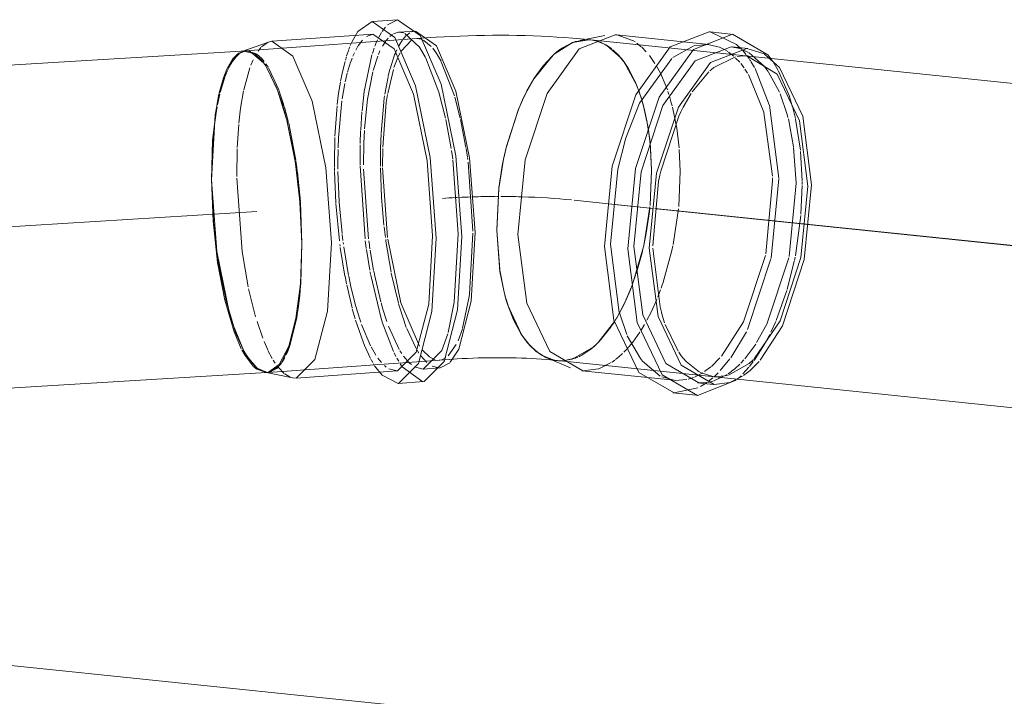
# Model space of a CAD drawing. Header units: millimetres. Extents: x -121 to 34184, y -147 to 33428.
# Tile 148 of 256: x 26215 to 26551, y 2727 to 2957. Entities that reach past the tile are written whole.
import ezdxf

# ---------------------------------------------------------------- set-up
doc = ezdxf.new("R2010")
doc.units = ezdxf.units.MM
doc.linetypes.add('ADSK_Осевая', pattern=[700, 500, -100, 0, -100])
doc.layers.add('P-PIPE-____-CNTR', color=3, linetype='ADSK_Осевая', lineweight=20)
doc.layers.add('P-PIPE-____-OTLN', color=3, linetype='Continuous', lineweight=20)

# ---------------------------------------------------------------- blocks, each defined once
blk = doc.blocks.new('ADSK_ППР_Отвод канализационный_Составной - Отвод раструбный-1631866-_3D_ копия 1 копия 1')
at = {"layer": 'P-PIPE-____-OTLN', "color": 22}
for p, q in [((47485.23, 2957.5), (47476.5, 2956.88)), ((47491.3, 2953.62), (47485.54, 2953.21)), ((47496.49, 2951.38), (47433.12, 2946.87)), ((47476.8, 2952.59), (47442.25, 2950.12)), ((47550.31, 2950.65), (47544.75, 2949.69)), ((47545.73, 2950.04), (47550.64, 2950.64)), ((47555.83, 2952.12), (47547.24, 2950.42)), ((47551, 2950.6), (47550.1, 2950.7)), ((47591.34, 2949.05), (47559.77, 2952.31)), ((47599.77, 2952.5), (47591.79, 2953.32)), ((47441.08, 2949.87), (47432, 2946.63)), ((47436.44, 2945.8), (47432.47, 2946.77)), ((47433.12, 2946.87), (47433.02, 2946.86)), ((47544.75, 2949.69), (47541.33, 2947.89)), ((47604.59, 2947.68), (47599.32, 2948.22)), ((47440.08, 2941.75), (47438.67, 2943.67)), ((47537.93, 2945.19), (47534.73, 2941.71)), ((47440.34, 2941.34), (47439.88, 2942.05)), ((47531.61, 2937.33), (47529.24, 2933.17)), ((47447.51, 2922.4), (47444.27, 2933.06)), ((47450.09, 2909.54), (47447.55, 2922.23)), ((47451.77, 2895.48), (47450.12, 2909.34)), ((47452.45, 2881.19), (47451.79, 2895.26)), ((47527.07, 2850.57), (47528.62, 2848.31)), ((47447.11, 2843.2), (47447.5, 2844.09)), ((47447.51, 2844.11), (47447.99, 2845.31)), ((47532.64, 2844.15), (47535.72, 2842.28)), ((47538.49, 2841.37), (47534.45, 2842.93)), ((47440.94, 2837.15), (47504.31, 2841.66)), ((47445.85, 2840.88), (47446.61, 2842.21)), ((47502.89, 2840.42), (47499.59, 2838.72)), ((47536.04, 2842.14), (47544.11, 2838.71)), ((47538.79, 2841.28), (47539.68, 2841.19)), ((47539.07, 2841.27), (47539.68, 2841.19)), ((47540.04, 2841.16), (47539.68, 2841.19)), ((47439.8, 2837.22), (47449.24, 2835.3)), ((47450.44, 2835.22), (47484.99, 2837.68)), ((47485.3, 2833.39), (47479.78, 2836.2)), ((47493.73, 2838.3), (47499.49, 2838.71)), ((47547.92, 2837.72), (47579.49, 2834.46)), ((47450.44, 2835.22), (47449.24, 2835.3)), ((47485.3, 2833.39), (47494.03, 2834.01)), ((47587.48, 2833.63), (47592.74, 2833.09)), ((47593.02, 2835.67), (47593.36, 2835.64)), ((47579.05, 2830.18), (47587.03, 2829.35))]:
    blk.add_line(p, q, dxfattribs=at)
at = {"layer": 'P-PIPE-____-OTLN', "color": 9}
for p, q in [((47481.7, 2955.77), (47485.12, 2957.49)), ((47479.83, 2953.49), (47480.94, 2954.98)), ((47469.57, 2950.09), (47471.53, 2953.45)), ((47474.54, 2951.79), (47476.7, 2952.58)), ((47478.09, 2950.24), (47478.29, 2950.68)), ((47478.69, 2951.51), (47479.62, 2953.15)), ((47482.45, 2951.73), (47483.34, 2952.42)), ((47551, 2950.6), (47550.31, 2950.65)), ((47559.77, 2952.31), (47559.4, 2952.34)), ((47565.31, 2950.45), (47559.92, 2952.29)), ((47591.77, 2953.32), (47591.39, 2953.36)), ((47600.76, 2949.08), (47591.79, 2953.32)), ((47432.47, 2946.77), (47430.64, 2945.88)), ((47433.02, 2946.86), (47430.89, 2946.06)), ((47434.79, 2946.65), (47433.66, 2946.87)), ((47438.68, 2948.24), (47440.88, 2949.8)), ((47469.36, 2949.63), (47469.56, 2950.06)), ((47541.33, 2947.89), (47539.32, 2946.41)), ((47540.53, 2947.35), (47545.73, 2950.04)), ((47585.95, 2948.49), (47579.02, 2944.58)), ((47596.88, 2947.19), (47595.41, 2947.94)), ((47601.9, 2947.65), (47598.95, 2948.25)), ((47604.88, 2946.29), (47602.35, 2947.5)), ((47430.87, 2946.05), (47426.95, 2940.81)), ((47439.38, 2942.76), (47434.8, 2946.65)), ((47438.67, 2943.67), (47436.48, 2945.77)), ((47532.33, 2938.43), (47538.26, 2945.49)), ((47600.41, 2944.84), (47592.96, 2941.16)), ((47603.1, 2945.15), (47600.97, 2944.95)), ((47613.02, 2943.37), (47612.19, 2944.52)), ((47426.76, 2940.39), (47424.43, 2933.32)), ((47443.89, 2934.05), (47440.34, 2941.34)), ((47444.23, 2933.19), (47440.5, 2941.09)), ((47534.73, 2941.71), (47531.73, 2937.5)), ((47529.26, 2933.23), (47532.32, 2938.42)), ((47591.3, 2939.71), (47585.65, 2932.86)), ((47445.66, 2929.03), (47443.9, 2934.03)), ((47526.48, 2927.25), (47527.7, 2930.04)), ((47528.57, 2931.86), (47527.72, 2930.08)), ((47529.24, 2933.17), (47528.69, 2932.11)), ((47585.27, 2932.28), (47582.57, 2927.67)), ((47522.29, 2914.39), (47526.48, 2927.25)), ((47447.44, 2922.7), (47446.62, 2925.79)), ((47501.57, 2923.4), (47503.4, 2913.52)), ((47581.06, 2924.61), (47574.89, 2905.8)), ((47450.07, 2909.65), (47447.44, 2922.68)), ((47521.58, 2911.35), (47522.29, 2914.39)), ((47503.49, 2912.92), (47503.91, 2909.99)), ((47508.94, 2910.39), (47509.03, 2909.76)), ((47521.25, 2909.84), (47520.85, 2907.77)), ((47521.55, 2911.25), (47521.34, 2910.27)), ((47450.48, 2906.95), (47450.07, 2909.63)), ((47503.96, 2909.63), (47505.78, 2884.43)), ((47519.69, 2900.09), (47520.83, 2907.69)), ((47451.79, 2895.3), (47450.96, 2903.36)), ((47518.91, 2885.81), (47519.69, 2900.08)), ((47574.17, 2902.25), (47572.24, 2880.31)), ((47452.45, 2881.19), (47451.79, 2895.28)), ((47520.03, 2871.6), (47518.92, 2885.59)), ((47452.02, 2866.86), (47452.45, 2880.95)), ((47557.75, 2880.95), (47560.76, 2857.58)), ((47572.25, 2879.55), (47574.65, 2859.55)), ((47521.31, 2865.14), (47520.03, 2871.59)), ((47451.72, 2863.41), (47452.02, 2866.85)), ((47509.64, 2863.84), (47509.54, 2863.08)), ((47521.32, 2865.1), (47522.09, 2862.19)), ((47522.92, 2859.56), (47522.1, 2862.16)), ((47527.49, 2849.91), (47522.93, 2859.55)), ((47560.79, 2857.46), (47563.32, 2850.08)), ((47575.4, 2856.73), (47576.23, 2854.12)), ((47429.06, 2853), (47432.51, 2844.78)), ((47448.06, 2845.5), (47450.52, 2854.87)), ((47450.52, 2854.87), (47450.65, 2855.57)), ((47524.7, 2855.05), (47527.01, 2850.67)), ((47576.43, 2853.56), (47580.85, 2844.37)), ((47528.58, 2848.36), (47527.49, 2849.91)), ((47563.49, 2849.69), (47567.94, 2841.87)), ((47528.62, 2848.31), (47529.42, 2847.31)), ((47529.95, 2846.69), (47532.57, 2844.21)), ((47533.38, 2843.61), (47530.76, 2845.82)), ((47534.45, 2842.93), (47533.38, 2843.61)), ((47581.02, 2844.11), (47581.92, 2842.82)), ((47443.93, 2838.54), (47445.85, 2840.88)), ((47486.42, 2839.44), (47486, 2840.09)), ((47535.72, 2842.28), (47538.96, 2841.28)), ((47539.27, 2841.24), (47538.63, 2841.34)), ((47583.53, 2840.89), (47588.14, 2837.27)), ((47437.16, 2838.56), (47440.55, 2837.14)), ((47441.04, 2837.15), (47443.92, 2838.53)), ((47448.44, 2835.53), (47446.58, 2836.62)), ((47484.98, 2837.68), (47482.13, 2838.4)), ((47493.69, 2834), (47486.67, 2839.07)), ((47548.3, 2837.69), (47553.6, 2838.37)), ((47588.39, 2837.13), (47592.97, 2835.68)), ((47593.39, 2835.64), (47597.71, 2836.12)), ((47598.44, 2833.74), (47602.79, 2835.87)), ((47600.98, 2834.75), (47602.33, 2836.02)), ((47450.54, 2835.22), (47450.44, 2835.22)), ((47485.41, 2833.4), (47485.3, 2833.39)), ((47584.29, 2834.85), (47585.17, 2835.1)), ((47587.85, 2833.6), (47590.39, 2833.68)), ((47590.96, 2833.77), (47593.16, 2834.33)), ((47579.45, 2830.14), (47587.52, 2831.89))]:
    blk.add_line(p, q, dxfattribs=at)
at = {"layer": 'P-PIPE-____-OTLN', "color": 10}
for p, q in [((47490.01, 2953.33), (47490.95, 2953.58)), ((47471.62, 2948.61), (47473.11, 2950.57)), ((47479.92, 2948.48), (47481.03, 2950.17)), ((47481.27, 2950.48), (47481.86, 2951.16)), ((47485.49, 2948.58), (47486.8, 2950.64)), ((47486.28, 2946.8), (47489.88, 2950.56)), ((47486.95, 2950.84), (47487.93, 2951.94)), ((47488.39, 2952.36), (47489.26, 2952.96)), ((47491.38, 2951.02), (47491.48, 2951.03)), ((47491.69, 2951.03), (47493.1, 2950.8)), ((47493.29, 2950.73), (47494.06, 2950.37)), ((47494.06, 2950.37), (47496.51, 2948.4)), ((47550.64, 2950.64), (47551, 2950.6)), ((47551.61, 2950.53), (47551, 2950.6)), ((47551.69, 2950.51), (47552.48, 2950.36)), ((47553.05, 2950.21), (47552.05, 2950.45)), ((47552.67, 2950.31), (47554.23, 2949.82)), ((47556, 2948.98), (47553.11, 2950.19)), ((47566.17, 2949.91), (47565.38, 2950.41)), ((47437.5, 2946.81), (47438.42, 2947.96)), ((47467.71, 2945.12), (47468.43, 2947.27)), ((47468.5, 2947.48), (47468.77, 2948.19)), ((47468.94, 2948.64), (47469.16, 2949.16)), ((47470.79, 2947.15), (47471.53, 2948.46)), ((47476.51, 2946.01), (47477.09, 2947.75)), ((47477.35, 2948.45), (47477.94, 2949.9)), ((47478.53, 2945.6), (47479.08, 2946.86)), ((47484.44, 2946.37), (47484.79, 2947.17)), ((47554.32, 2949.79), (47556.44, 2948.74)), ((47558.04, 2947.64), (47556.16, 2948.9)), ((47556.46, 2948.72), (47561.35, 2944.38)), ((47560.49, 2945.36), (47558.5, 2947.27)), ((47568.27, 2948.26), (47566.7, 2949.54)), ((47569.97, 2946.54), (47568.49, 2948.07)), ((47597.74, 2946.65), (47597.04, 2947.09)), ((47602.48, 2947.41), (47600.76, 2949.08)), ((47435.02, 2941.96), (47435.79, 2943.78)), ((47467.29, 2943.69), (47467.62, 2944.83)), ((47469.09, 2943.13), (47469.57, 2944.43)), ((47469.82, 2945.06), (47470.35, 2946.24)), ((47476.76, 2940.18), (47478.32, 2945.08)), ((47482.54, 2940.75), (47484.07, 2945.46)), ((47483.86, 2941.17), (47485.16, 2944.63)), ((47484.08, 2945.5), (47484.34, 2946.13)), ((47485.32, 2944.97), (47485.92, 2946.17)), ((47539.32, 2946.41), (47538.55, 2945.75)), ((47562.36, 2943.08), (47560.49, 2945.36)), ((47561.35, 2944.38), (47562.28, 2943.19)), ((47572.92, 2942.58), (47571.05, 2945.26)), ((47599.84, 2945), (47598.03, 2946.45)), ((47601.83, 2942.96), (47600.45, 2944.43)), ((47605.02, 2944.21), (47604.18, 2945.38)), ((47610.17, 2941.7), (47605.04, 2946.2)), ((47605.53, 2943.43), (47605.19, 2943.96)), ((47432.6, 2933.54), (47434.68, 2941.05)), ((47466.21, 2939.31), (47467.16, 2943.24)), ((47468.01, 2939.59), (47469.05, 2943)), ((47481.72, 2932.28), (47483.67, 2940.56)), ((47481.91, 2938.21), (47482.5, 2940.62)), ((47500.02, 2943.16), (47504.54, 2931.48)), ((47562.39, 2943.03), (47566.8, 2934.81)), ((47574.77, 2939.25), (47573.35, 2941.87)), ((47603.33, 2941.04), (47602.19, 2942.53)), ((47604.51, 2939.29), (47603.63, 2940.62)), ((47606.88, 2941.17), (47605.64, 2943.27)), ((47611.92, 2928.47), (47607.07, 2940.81)), ((47611.49, 2939.95), (47610.33, 2941.5)), ((47615.02, 2940.12), (47613.23, 2943.07)), ((47465.65, 2936.51), (47466.17, 2939.16)), ((47467.21, 2936.26), (47467.91, 2939.2)), ((47480.76, 2932.09), (47481.87, 2938.05)), ((47576.75, 2934.67), (47574.77, 2939.25)), ((47610.08, 2925.92), (47604.81, 2938.8)), ((47615.4, 2932.75), (47611.58, 2939.82)), ((47618.69, 2931.65), (47615.09, 2939.99)), ((47464.98, 2932.44), (47465.58, 2936.13)), ((47466.19, 2930.53), (47467.11, 2935.75)), ((47567.1, 2934.05), (47566.03, 2936.62)), ((47566.97, 2934.39), (47567.33, 2933.42)), ((47567.33, 2933.42), (47568.42, 2930.16)), ((47567.93, 2931.72), (47567.38, 2933.3)), ((47577.16, 2933.53), (47576.77, 2934.63)), ((47464.51, 2928.6), (47464.74, 2930.57)), ((47464.74, 2930.6), (47464.97, 2932.37)), ((47504.67, 2931.05), (47506.5, 2923.87)), ((47568.43, 2930.12), (47567.94, 2931.69)), ((47577.69, 2931.96), (47577.36, 2932.95)), ((47619.91, 2927.65), (47618.69, 2931.63)), ((47463.72, 2917.75), (47464.45, 2928.11)), ((47464.94, 2917.15), (47466.08, 2929.78)), ((47479.46, 2918.79), (47480.38, 2929.37)), ((47569.36, 2926.69), (47568.59, 2929.6)), ((47570.26, 2922.45), (47569.36, 2926.69)), ((47580.35, 2920.48), (47578.91, 2927.68)), ((47615.16, 2903.38), (47611.96, 2928.35)), ((47620.85, 2923.81), (47619.96, 2927.45)), ((47472.5, 2919.95), (47472.92, 2926.03)), ((47506.6, 2923.41), (47506.83, 2922.35)), ((47613.07, 2904.1), (47610.1, 2925.87)), ((47620.19, 2914.15), (47618.44, 2923.64)), ((47622.56, 2912.96), (47620.9, 2923.59)), ((47430.34, 2913.85), (47430.87, 2921.7)), ((47506.84, 2922.31), (47508.41, 2913.94)), ((47570.29, 2922.3), (47570.76, 2919.46)), ((47570.68, 2919.94), (47570.37, 2921.87)), ((47581.15, 2913.77), (47580.35, 2920.48)), ((47463.54, 2908.71), (47463.7, 2917.25)), ((47464.81, 2913.76), (47464.93, 2917.1)), ((47472.33, 2915.27), (47472.49, 2919.66)), ((47473.59, 2915.41), (47473.79, 2919.75)), ((47479.28, 2913.7), (47479.45, 2918.61)), ((47571.24, 2915.56), (47570.71, 2919.78)), ((47570.82, 2919.01), (47571.39, 2914.03)), ((47430.2, 2904), (47430.33, 2913.47)), ((47464.74, 2908.6), (47464.79, 2913.2)), ((47472.28, 2907.93), (47472.32, 2914.83)), ((47473.48, 2907.93), (47473.59, 2915.25)), ((47479.24, 2907.49), (47479.27, 2913.54)), ((47479.97, 2907.37), (47480.04, 2913.6)), ((47508.47, 2913.53), (47508.91, 2910.58)), ((47571.41, 2913.75), (47571.76, 2906.21)), ((47581.52, 2905.81), (47581.2, 2913.17)), ((47621.07, 2901.79), (47620.22, 2913.93)), ((47623.14, 2902.53), (47622.61, 2912.53)), ((47463.54, 2907.31), (47463.54, 2908.57)), ((47463.57, 2905.96), (47463.55, 2907.11)), ((47464.75, 2906.46), (47464.74, 2908.45)), ((47473.99, 2882.69), (47472.28, 2907.66)), ((47475.19, 2882.75), (47473.5, 2906.49)), ((47479.63, 2896.93), (47479.25, 2906.94)), ((47481.67, 2883.24), (47479.97, 2906.98)), ((47509.15, 2908.84), (47510.81, 2885.35)), ((47464.04, 2895.06), (47463.58, 2905.74)), ((47465.17, 2895.4), (47464.76, 2905.7)), ((47571.76, 2906.21), (47571.24, 2894.09)), ((47581.04, 2893.77), (47581.52, 2905.81)), ((47612.54, 2876.12), (47615.16, 2903.22)), ((47613.09, 2902.55), (47613.08, 2903.56)), ((47610.73, 2877.56), (47613.09, 2902.55)), ((47618.71, 2876.72), (47621.07, 2901.72)), ((47622.75, 2891.19), (47623.15, 2900.92)), ((47623.15, 2901.26), (47623.14, 2902.3)), ((47480.44, 2887.41), (47479.64, 2896.78)), ((47465.27, 2882), (47464.06, 2894.75)), ((47466.15, 2884.61), (47465.18, 2895.22)), ((47579.16, 2880.83), (47580.96, 2892.96)), ((47620.86, 2876.99), (47622.71, 2890.7)), ((47480.94, 2883.2), (47480.51, 2886.83)), ((47466.45, 2882.17), (47466.19, 2884.23)), ((47510.81, 2884.7), (47509.64, 2863.84)), ((47569.13, 2880.55), (47569.83, 2884.03)), ((47465.5, 2880.2), (47465.43, 2880.77)), ((47467.14, 2870.05), (47465.55, 2879.83)), ((47466.62, 2880.9), (47466.54, 2881.48)), ((47468.39, 2870.18), (47466.73, 2880.06)), ((47568.92, 2879.63), (47565.53, 2868)), ((47568.99, 2879.94), (47569.13, 2880.54)), ((47578.72, 2878.75), (47579.05, 2880.3)), ((47475.61, 2872.02), (47474.47, 2879.15)), ((47476.93, 2871.91), (47475.73, 2878.87)), ((47575.59, 2867.5), (47578.71, 2878.7)), ((47620.52, 2875.3), (47620.76, 2876.52)), ((47604.54, 2851.76), (47612.5, 2875.94)), ((47618.06, 2865.44), (47620.48, 2875.11)), ((47467.67, 2867.34), (47467.16, 2869.96)), ((47469.04, 2867.07), (47468.43, 2869.98)), ((47475.89, 2870.51), (47475.72, 2871.43)), ((47477.18, 2870.65), (47476.97, 2871.69)), ((47479.36, 2861.23), (47477.19, 2870.58)), ((47485.36, 2860.73), (47482.93, 2871.01)), ((47565.31, 2867.39), (47566.33, 2870.32)), ((47469.55, 2859.17), (47467.74, 2867.04)), ((47470.9, 2859.57), (47469.06, 2866.98)), ((47575.04, 2865.92), (47575.55, 2867.38)), ((47436.62, 2856.17), (47434.25, 2865.7)), ((47509.54, 2863.08), (47507.25, 2852.21)), ((47573.87, 2862.85), (47574.61, 2864.76)), ((47574.61, 2864.76), (47574.83, 2865.36)), ((47614.28, 2854.83), (47617.95, 2865.06)), ((47561.44, 2858.62), (47562.96, 2861.71)), ((47571.62, 2857.77), (47573.54, 2862.05)), ((47470.6, 2855.39), (47469.63, 2858.88)), ((47560.56, 2856.99), (47559.76, 2855.6)), ((47560.25, 2856.44), (47560.75, 2857.32)), ((47560.84, 2857.5), (47561.44, 2858.62)), ((47570.19, 2854.98), (47571.59, 2857.7)), ((47439.07, 2848.85), (47437.12, 2854.5)), ((47473.95, 2845.97), (47470.72, 2854.99)), ((47475.86, 2846.25), (47472.81, 2853.52)), ((47483.67, 2844.34), (47479.84, 2854.34)), ((47485.62, 2845.01), (47481.99, 2852.97)), ((47559.13, 2854.57), (47553.54, 2847.37)), ((47557.89, 2852.69), (47559.06, 2854.46)), ((47559.56, 2855.27), (47559.13, 2854.57)), ((47559.35, 2854.92), (47559.94, 2855.91)), ((47568.05, 2851.36), (47569.33, 2853.45)), ((47612.52, 2850.94), (47614.14, 2854.49)), ((47491.29, 2845.56), (47488.22, 2852.1)), ((47507.19, 2852.03), (47505.73, 2847.96)), ((47553.85, 2847.69), (47557.81, 2852.57)), ((47565.32, 2847.48), (47567.73, 2850.86)), ((47598.78, 2842.11), (47604.17, 2851.01)), ((47610.34, 2846.79), (47612.1, 2850.08)), ((47440.8, 2844.83), (47439.51, 2847.75)), ((47505.12, 2846.65), (47502.33, 2842.79)), ((47551, 2845.09), (47552.13, 2846.04)), ((47553.43, 2847.27), (47552.26, 2846.15)), ((47552.75, 2846.6), (47553.74, 2847.58)), ((47564.03, 2845.92), (47565.32, 2847.48)), ((47603.54, 2841.82), (47607.29, 2846.84)), ((47606.78, 2841.24), (47610.31, 2846.75)), ((47442.31, 2841.95), (47440.87, 2844.68)), ((47475.74, 2842.16), (47473.98, 2845.89)), ((47477.69, 2843.06), (47476.08, 2845.83)), ((47484.55, 2842.59), (47483.92, 2843.84)), ((47486.5, 2843.57), (47485.9, 2844.52)), ((47489.04, 2840.47), (47487.13, 2842.66)), ((47492.4, 2843.76), (47491.42, 2845.33)), ((47495.08, 2840.58), (47493.04, 2842.86)), ((47495.98, 2842.42), (47493.56, 2844.75)), ((47551.8, 2845.74), (47544.7, 2841.68)), ((47546.94, 2842.54), (47547.58, 2842.86)), ((47547.74, 2842.94), (47551, 2845.09)), ((47562.32, 2844.08), (47563.32, 2845.12)), ((47563.42, 2845.24), (47563.89, 2845.76)), ((47443.35, 2840.27), (47442.65, 2841.37)), ((47476.11, 2841.44), (47475.84, 2841.95)), ((47476.63, 2840.52), (47476.16, 2841.36)), ((47477.13, 2839.68), (47476.85, 2840.14)), ((47479.56, 2840.58), (47478.4, 2842.02)), ((47481.25, 2838.99), (47480.65, 2839.49)), ((47485.47, 2840.94), (47484.86, 2842.01)), ((47489.79, 2839.81), (47489.04, 2840.47)), ((47497.9, 2841.47), (47496.05, 2842.37)), ((47499.12, 2838.7), (47496.94, 2839.27)), ((47499.4, 2841.31), (47499.3, 2841.31)), ((47501.55, 2842.17), (47500.19, 2841.48)), ((47541.15, 2841.12), (47540.07, 2841.15)), ((47540.37, 2841.14), (47541.46, 2841.14)), ((47544.57, 2841.64), (47541.42, 2841.13)), ((47541.74, 2841.15), (47545.93, 2842.1)), ((47545.93, 2842.1), (47546.65, 2842.41)), ((47553.76, 2838.42), (47558.01, 2840.52)), ((47558.28, 2840.7), (47559.24, 2841.39)), ((47592.18, 2839.23), (47595.09, 2842.08)), ((47595.23, 2837.77), (47598.51, 2841.74)), ((47602.19, 2840.33), (47603.24, 2841.48)), ((47605.16, 2839.14), (47606.48, 2840.84)), ((47440.94, 2837.15), (47441.04, 2837.15)), ((47446.42, 2836.75), (47444.4, 2838.83)), ((47485.1, 2837.69), (47484.99, 2837.68)), ((47499.59, 2838.72), (47499.49, 2838.71)), ((47586.42, 2835.57), (47589.24, 2837.04)), ((47589.85, 2837.44), (47591.95, 2839.03)), ((47593.08, 2835.65), (47594.52, 2837.03)), ((47593.25, 2834.36), (47597.59, 2836.48)), ((47597.86, 2836.66), (47599.07, 2837.52)), ((47602.93, 2836.62), (47604.99, 2838.93)), ((47494.14, 2834.02), (47494.03, 2834.01)), ((47585.34, 2835.16), (47586.07, 2835.43)), ((47588.47, 2832.38), (47590.69, 2833.76)), ((47591.21, 2834.13), (47592.69, 2835.31))]:
    blk.add_line(p, q, dxfattribs=at)
at = {"layer": 'P-PIPE-____-OTLN', "color": 22}
for points in [[(47471.53, 2953.45, 0), (47476.39, 2956.87, 0), (47484.11, 2951.45, 0), (47491.2, 2934.88, 0), (47496.24, 2910.43, 0), (47498.25, 2882.96, 0)], [(47485.12, 2957.49, 0), (47492.84, 2952.07, 0), (47499.93, 2935.5, 0), (47504.98, 2911.06, 0), (47506.99, 2883.58, 0)], [(47491.19, 2953.61, 0), (47498.38, 2948.57, 0), (47504.97, 2933.15, 0), (47509.67, 2910.4, 0), (47511.54, 2884.84, 0)], [(47441.08, 2949.87, 0), (47442.15, 2950.12, 0), (47449.33, 2945.07, 0), (47455.93, 2929.65, 0), (47460.62, 2906.91, 0), (47462.49, 2881.34, 0)], [(47476.7, 2952.58, 0), (47483.89, 2947.54, 0), (47490.48, 2932.12, 0), (47495.18, 2909.37, 0), (47497.05, 2883.8, 0)], [(47550.1, 2950.7, 0), (47547.48, 2950.95, 0), (47544.83, 2951.19, 0), (47542.16, 2951.39, 0), (47539.48, 2951.58, 0), (47536.77, 2951.73, 0), (47534.05, 2951.87, 0), (47531.32, 2951.98, 0), (47528.58, 2952.07, 0), (47525.82, 2952.13, 0), (47523.06, 2952.17, 0), (47520.29, 2952.19, 0), (47517.52, 2952.19, 0), (47514.75, 2952.16, 0), (47511.97, 2952.11, 0), (47509.21, 2952.03, 0), (47506.44, 2951.93, 0), (47503.69, 2951.81, 0), (47500.95, 2951.67, 0), (47498.21, 2951.5, 0), (47496.49, 2951.38, 0)], [(47559.4, 2952.34, 0), (47547.09, 2947.54, 0), (47536.11, 2932.33, 0), (47528.65, 2909.73, 0), (47526.18, 2884.22, 0)], [(47591.39, 2953.36, 0), (47578.15, 2948.19, 0), (47566.36, 2931.85, 0), (47558.34, 2907.57, 0), (47555.68, 2880.15, 0)], [(47612.19, 2944.52, 0), (47611.42, 2945.49, 0), (47599.37, 2952.53, 0), (47586.13, 2947.37, 0), (47574.34, 2931.03, 0), (47566.32, 2906.74, 0), (47563.66, 2879.32, 0)], [(47538.26, 2945.49, 0), (47538.88, 2946.05, 0), (47540.48, 2947.31, 0)], [(47598.95, 2948.25, 0), (47586.64, 2943.45, 0), (47575.66, 2928.24, 0), (47568.2, 2905.64, 0), (47565.73, 2880.13, 0)], [(47610.16, 2945.8, 0), (47604.22, 2947.71, 0), (47591.9, 2942.9, 0), (47580.92, 2927.7, 0), (47573.46, 2905.1, 0), (47570.99, 2879.58, 0)], [(47604.31, 2945.09, 0), (47603.96, 2945.12, 0), (47603.1, 2945.15, 0)], [(47592.96, 2941.16, 0), (47592.2, 2940.53, 0), (47591.6, 2940, 0)], [(47527.72, 2930.08, 0), (47526.24, 2926.64, 0), (47522.16, 2913.86, 0), (47521.55, 2911.25, 0)], [(47527.72, 2930.08, 0), (47528.4, 2931.53, 0), (47529.26, 2933.23, 0)], [(47446.62, 2925.79, 0), (47446.18, 2927.32, 0), (47445.67, 2929, 0)], [(47582.57, 2927.67, 0), (47581.72, 2926.01, 0), (47581.06, 2924.61, 0)], [(47520.83, 2907.69, 0), (47521.28, 2909.95, 0), (47521.58, 2911.35, 0)], [(47450.95, 2903.38, 0), (47450.67, 2905.6, 0), (47450.49, 2906.88, 0)], [(47520.85, 2907.77, 0), (47519.66, 2899.86, 0), (47518.92, 2885.59, 0), (47519.97, 2872.01, 0), (47521.32, 2865.1, 0)], [(47574.89, 2905.8, 0), (47574.6, 2904.43, 0), (47574.17, 2902.25, 0)], [(47497.05, 2883.8, 0), (47495.72, 2860.48, 0), (47491.45, 2844.02, 0), (47485.1, 2837.69, 0)], [(47498.25, 2882.96, 0), (47496.82, 2857.9, 0), (47492.24, 2840.21, 0), (47485.41, 2833.4, 0)], [(47506.99, 2883.58, 0), (47505.56, 2858.52, 0), (47500.97, 2840.83, 0), (47494.14, 2834.02, 0)], [(47511.54, 2884.84, 0), (47510.21, 2861.52, 0), (47505.94, 2845.06, 0), (47503.08, 2840.62, 0)], [(47526.18, 2884.22, 0), (47529.19, 2860.84, 0), (47537.08, 2844.24, 0), (47548.3, 2837.69, 0)], [(47440.94, 2837.15, 0), (47441.59, 2837.25, 0), (47445.25, 2840.01, 0), (47448.35, 2846.32, 0), (47450.68, 2855.74, 0), (47452.08, 2867.64, 0), (47452.45, 2881.19, 0)], [(47462.49, 2881.34, 0), (47461.16, 2858.02, 0), (47456.9, 2841.56, 0), (47450.54, 2835.22, 0)], [(47555.68, 2880.15, 0), (47558.91, 2855.03, 0), (47567.4, 2837.18, 0), (47579.45, 2830.14, 0)], [(47565.73, 2880.13, 0), (47568.74, 2856.75, 0), (47576.63, 2840.15, 0), (47587.85, 2833.6, 0)], [(47570.99, 2879.58, 0), (47574, 2856.21, 0), (47581.89, 2839.6, 0), (47593.11, 2833.05, 0), (47598.44, 2833.74, 0)], [(47563.66, 2879.32, 0), (47566.89, 2854.2, 0), (47575.38, 2836.36, 0), (47587.43, 2829.32, 0), (47600.67, 2834.48, 0)], [(47450.65, 2855.57, 0), (47451.18, 2858.92, 0), (47451.72, 2863.41, 0)], [(47522.09, 2862.21, 0), (47521.79, 2863.27, 0), (47521.31, 2865.12, 0)], [(47522.09, 2862.19, 0), (47522.75, 2860.07, 0), (47524.7, 2855.05, 0)], [(47574.65, 2859.55, 0), (47575.11, 2857.75, 0), (47575.4, 2856.73, 0)], [(47530.72, 2845.86, 0), (47529.33, 2847.41, 0), (47528.58, 2848.36, 0)], [(47581.92, 2842.82, 0), (47582.65, 2841.9, 0), (47583.53, 2840.89, 0)], [(47538.79, 2841.28, 0), (47537.31, 2841.43, 0), (47535.77, 2841.56, 0), (47534.17, 2841.68, 0), (47532.52, 2841.8, 0), (47530.83, 2841.9, 0), (47529.1, 2841.98, 0), (47527.34, 2842.05, 0), (47525.55, 2842.11, 0), (47523.73, 2842.15, 0), (47521.89, 2842.18, 0), (47520.05, 2842.19, 0), (47518.19, 2842.19, 0), (47516.33, 2842.17, 0), (47514.48, 2842.13, 0), (47512.63, 2842.08, 0), (47510.79, 2842.02, 0), (47508.98, 2841.94, 0), (47507.18, 2841.85, 0), (47505.41, 2841.74, 0), (47504.31, 2841.66, 0)]]:
    blk.add_polyline3d(points, dxfattribs=at)
at = {"layer": 'P-PIPE-____-OTLN', "color": 9}
for points in [[(47483.75, 2952.66, 0), (47485.43, 2953.2, 0), (47487.07, 2953.02, 0)], [(47487.61, 2952.83, 0), (47492.62, 2948.16, 0), (47494.65, 2944.64, 0)], [(47595.38, 2947.96, 0), (47590.97, 2949.08, 0), (47586.15, 2948.55, 0)], [(47430.61, 2945.86, 0), (47428.81, 2944, 0), (47426.97, 2940.84, 0)], [(47494.76, 2944.41, 0), (47499.22, 2932.74, 0), (47501.47, 2923.85, 0)], [(47578.66, 2944.27, 0), (47567.68, 2929.07, 0), (47562.88, 2916.83, 0)], [(47625.09, 2900.69, 0), (47622.21, 2923.01, 0), (47614.67, 2938.87, 0), (47604.51, 2945.07, 0)], [(47626.34, 2901.18, 0), (47623.33, 2924.55, 0), (47615.43, 2941.16, 0), (47610.32, 2945.7, 0)], [(47426.88, 2940.64, 0), (47425.71, 2937.69, 0), (47424.26, 2932.6, 0)], [(47424.32, 2932.86, 0), (47422.88, 2925.09, 0), (47421.61, 2902.82, 0)], [(47424.15, 2932.13, 0), (47423.38, 2928.27, 0), (47421.98, 2916.38, 0), (47421.61, 2902.82, 0)], [(47562.87, 2916.78, 0), (47560.22, 2906.47, 0), (47557.75, 2880.95, 0)], [(47421.61, 2902.82, 0), (47423.39, 2878.41, 0), (47427.88, 2856.69, 0), (47428.83, 2853.66, 0)], [(47421.61, 2902.82, 0), (47422.29, 2888.53, 0), (47423.11, 2880.6, 0)], [(47606.82, 2841.84, 0), (47615.6, 2854.75, 0), (47622.73, 2876.33, 0), (47625.09, 2900.69, 0)], [(47608.84, 2841.29, 0), (47616.4, 2853.07, 0), (47623.86, 2875.67, 0), (47626.34, 2901.18, 0)], [(47505.78, 2884.43, 0), (47504.45, 2861.11, 0), (47502.36, 2850.81, 0)], [(47423.16, 2880.21, 0), (47423.97, 2874.48, 0), (47426.55, 2861.62, 0), (47429.83, 2850.83, 0), (47432.27, 2845.25, 0)], [(47502.22, 2850.32, 0), (47500.18, 2844.65, 0), (47493.83, 2838.31, 0), (47490.85, 2839.09, 0)], [(47432.45, 2844.89, 0), (47433.61, 2842.84, 0), (47436.47, 2839.17, 0)], [(47432.68, 2844.46, 0), (47434.18, 2841.97, 0), (47437.02, 2838.67, 0)], [(47479.78, 2836.2, 0), (47477.69, 2838.82, 0), (47477.27, 2839.45, 0)], [(47567.95, 2841.86, 0), (47568.65, 2840.97, 0), (47574.74, 2835.89, 0)], [(47598, 2836.2, 0), (47605.12, 2840.23, 0), (47606.51, 2841.52, 0)], [(47603.09, 2836.07, 0), (47605.42, 2837.86, 0), (47608.52, 2840.93, 0)], [(47436.58, 2839.07, 0), (47437.62, 2838.21, 0), (47440.82, 2837.14, 0)], [(47575.29, 2835.62, 0), (47579.87, 2834.42, 0), (47583.8, 2834.73, 0)]]:
    blk.add_polyline3d(points, dxfattribs=at)
at = {"layer": 'P-PIPE-____-OTLN', "color": 10}
for points in [[(47497.08, 2947.77, 0), (47498.25, 2946.2, 0), (47499.92, 2943.35, 0)], [(47603.99, 2945.64, 0), (47603.44, 2946.32, 0), (47602.77, 2947.1, 0)], [(47472.96, 2926.42, 0), (47473.71, 2932.99, 0), (47476.33, 2945.46, 0)], [(47565.98, 2936.73, 0), (47563.61, 2941.22, 0), (47562.53, 2942.83, 0)], [(47473.82, 2920.27, 0), (47474.81, 2930.41, 0), (47476.64, 2939.72, 0)], [(47430.92, 2922.17, 0), (47431.53, 2927.32, 0), (47432.54, 2933.25, 0)], [(47480.05, 2913.97, 0), (47481.24, 2929.25, 0), (47481.66, 2931.93, 0)], [(47480.39, 2929.47, 0), (47480.57, 2930.82, 0), (47480.68, 2931.57, 0)], [(47568.42, 2930.16, 0), (47568.89, 2928.52, 0), (47570.2, 2922.82, 0)], [(47578.81, 2928.06, 0), (47578.51, 2929.19, 0), (47577.87, 2931.4, 0)], [(47618.32, 2924.11, 0), (47618.06, 2925.1, 0), (47615.63, 2932.22, 0)], [(47571.24, 2894.07, 0), (47571.76, 2906.21, 0), (47571.25, 2915.46, 0)], [(47434.12, 2866.33, 0), (47432.06, 2878.43, 0), (47430.2, 2903.44, 0)], [(47571.21, 2893.69, 0), (47569.4, 2881.84, 0), (47568.97, 2879.85, 0)], [(47569.83, 2884.03, 0), (47571.02, 2891.93, 0), (47571.16, 2893.29, 0)], [(47474.42, 2879.48, 0), (47474.29, 2880.45, 0), (47474.08, 2882, 0)], [(47475.66, 2879.34, 0), (47475.35, 2881.52, 0), (47475.28, 2882.08, 0)], [(47482.86, 2871.35, 0), (47481.11, 2881.93, 0), (47481.03, 2882.51, 0)], [(47492.54, 2846.13, 0), (47486.24, 2860.85, 0), (47481.76, 2882.57, 0)], [(47566.49, 2870.8, 0), (47568.52, 2877.93, 0), (47568.95, 2879.74, 0)], [(47595.6, 2842.65, 0), (47603.16, 2854.44, 0), (47610.62, 2877.03, 0)], [(47607.62, 2847.34, 0), (47611.14, 2853.61, 0), (47618.6, 2876.21, 0)], [(47479.81, 2854.43, 0), (47479.33, 2856.01, 0), (47475.92, 2870.36, 0)], [(47564.99, 2866.54, 0), (47562.28, 2860.27, 0), (47560.86, 2857.53, 0)], [(47562.96, 2861.71, 0), (47564.44, 2865.15, 0), (47565.14, 2866.94, 0)], [(47472.54, 2854.28, 0), (47471.31, 2858.15, 0), (47470.95, 2859.42, 0)], [(47481.41, 2854.55, 0), (47480.05, 2858.77, 0), (47479.45, 2860.89, 0)], [(47488.06, 2852.5, 0), (47485.81, 2859.18, 0), (47485.4, 2860.6, 0)], [(47559.49, 2841.58, 0), (47560.61, 2842.49, 0), (47561.88, 2843.65, 0)], [(47599.09, 2837.54, 0), (47600.16, 2838.4, 0), (47601.83, 2839.97, 0)]]:
    blk.add_polyline3d(points, dxfattribs=at)
for start_param, end_param in [(1.774355, 1.852677), (1.761304, 1.774355), (1.67974, 1.754437), (1.385581, 1.503698), (1.067321, 1.377848)]:
    blk.add_ellipse((47516.63, 2885.14), major_axis=(57.89, 0.64), ratio=0.20795, start_param=start_param, end_param=end_param, dxfattribs=at)
at = {"layer": 'P-PIPE-____-OTLN', "color": 9}
for start_param, end_param in [(1.53619, 1.673535), (1.519029, 1.53053)]:
    blk.add_ellipse((47516.63, 2885.14), major_axis=(57.89, 0.64), ratio=0.20795, start_param=start_param, end_param=end_param, dxfattribs=at)

msp = doc.modelspace()

# ---------------------------------------------------------------- linework, layer by layer
at = {"layer": 'P-PIPE-____-CNTR', "color": 10}
for p, q in [((26416.26, 2894.68), (26404.51, 2895.9)), ((26416.26, 2894.68), (26404.51, 2895.9)), ((26431.47, 2893.11), (26416.33, 2894.67)), ((26418.22, 2894.48), (26416.33, 2894.67)), ((26431.47, 2893.11), (26418.22, 2894.48)), ((26432.66, 2892.98), (26432.04, 2893.05))]:
    msp.add_line(p, q, dxfattribs=at)
at = {"layer": 'P-PIPE-____-CNTR', "color": 9}
for p, q in [((27399.09, 2793.04), (26432.04, 2893.05)), ((27394.06, 2793.56), (26432.66, 2892.98)), ((26296.2, 2892.01), (25992.42, 2873.45)), ((26296.2, 2892.01), (25998.17, 2873.8))]:
    msp.add_line(p, q, dxfattribs=at)
at = {"layer": 'P-PIPE-____-OTLN', "color": 22}
for p, q in [((26404.02, 2949.73), (26409.49, 2950.65)), ((27476.12, 2840.37), (26410.16, 2950.6)), ((26292.84, 2946.9), (25921.09, 2924.2)), ((26292.84, 2946.9), (26296.12, 2945.84)), ((26296.2, 2945.79), (26297.78, 2944.36)), ((26390.88, 2937.48), (26397.12, 2945.21)), ((26388.41, 2933.19), (26390.79, 2937.35)), ((26303.91, 2933.06), (26305.14, 2929.41)), ((26385.48, 2926.83), (26386.9, 2930.12)), ((26381.38, 2914.08), (26385.41, 2926.66)), ((26306.28, 2925.49), (26307.06, 2922.41)), ((26307.1, 2922.23), (26309.52, 2909.52)), ((26380.73, 2911.31), (26381.2, 2913.33)), ((26309.55, 2909.34), (26309.87, 2907.09)), ((26378.86, 2900.09), (26380.01, 2907.75)), ((26310.36, 2903.11), (26311.08, 2895.48)), ((26378.08, 2885.81), (26378.83, 2899.86)), ((26311.09, 2895.26), (26311.62, 2881.19)), ((26379.11, 2872.22), (26378.08, 2885.57)), ((26380.49, 2865.08), (26379.14, 2872)), ((26381.86, 2860.24), (26381.25, 2862.24)), ((26386.16, 2850.7), (26381.93, 2860.05)), ((26387.77, 2848.34), (26387.2, 2849.12)), ((26391.71, 2844.23), (26389.12, 2846.69)), ((26398.85, 2841.19), (27468.71, 2730.55)), ((25927.79, 2814.4), (26299.55, 2837.11)), ((29498.87, 2397.32), (25795.33, 2780.31))]:
    msp.add_line(p, q, dxfattribs=at)
at = {"layer": 'P-PIPE-____-OTLN', "color": 9}
for p, q in [((26409.49, 2950.65), (26410.17, 2950.6)), ((26292.21, 2946.82), (26292.84, 2946.9)), ((26397.75, 2945.78), (26403.91, 2949.69)), ((26297.78, 2944.36), (26298.78, 2943.18)), ((26300.19, 2941.1), (26303.82, 2933.29)), ((26386.9, 2930.12), (26387.74, 2931.86)), ((26387.86, 2932.1), (26388.41, 2933.19)), ((26305.14, 2929.41), (26305.6, 2927.89)), ((26305.66, 2927.68), (26306.28, 2925.49)), ((26380.01, 2907.75), (26380.42, 2909.83)), ((26380.51, 2910.28), (26380.73, 2911.31)), ((26309.87, 2907.09), (26310.03, 2905.87)), ((26310.06, 2905.59), (26310.36, 2903.11)), ((26381.25, 2862.24), (26380.49, 2865.08)), ((26387.2, 2849.12), (26386.26, 2850.54)), ((26389.12, 2846.69), (26387.77, 2848.34)), ((26394.89, 2842.28), (26391.8, 2844.16)), ((26296.2, 2838.22), (26295.19, 2839.07)), ((26299.42, 2837.1), (26296.2, 2838.22))]:
    msp.add_line(p, q, dxfattribs=at)
at = {"layer": 'P-PIPE-____-OTLN', "color": 10}
for p, q in [((26410.17, 2950.6), (26410.88, 2950.51)), ((26411.26, 2950.44), (26412.25, 2950.2)), ((26412.3, 2950.19), (26415.14, 2949)), ((26290.29, 2945.91), (26292.01, 2946.77)), ((26415.29, 2948.91), (26417.3, 2947.56)), ((26417.69, 2947.25), (26419.67, 2945.35)), ((26287.45, 2942.56), (26288.21, 2943.73)), ((26288.32, 2943.88), (26288.49, 2944.1)), ((26288.52, 2944.15), (26290.26, 2945.89)), ((26419.67, 2945.35), (26421.51, 2943.09)), ((26286.14, 2939.97), (26286.45, 2940.66)), ((26286.54, 2940.85), (26286.94, 2941.63)), ((26286.94, 2941.63), (26287.45, 2942.56)), ((26299.34, 2942.42), (26300.09, 2941.26)), ((26283.74, 2932.61), (26285.29, 2937.84)), ((26285.4, 2938.14), (26286.14, 2939.97)), ((26425.2, 2936.62), (26426.26, 2934.07)), ((26426.55, 2933.3), (26427.1, 2931.71)), ((26282.84, 2928.46), (26283.63, 2932.14)), ((26427.15, 2931.55), (26427.6, 2930.12)), ((26427.6, 2930.12), (26427.77, 2929.55)), ((26282.5, 2926.52), (26282.69, 2927.64)), ((26427.77, 2929.55), (26428.52, 2926.71)), ((26428.52, 2926.71), (26429.43, 2922.46)), ((26281.72, 2920.91), (26282.02, 2923.27)), ((26282.02, 2923.27), (26282.5, 2926.52)), ((26429.53, 2921.88), (26429.85, 2919.93)), ((26429.91, 2919.57), (26430.41, 2915.59)), ((26280.78, 2903.05), (26281.08, 2913.45)), ((26430.42, 2915.49), (26430.93, 2906.22)), ((26430.93, 2905.98), (26430.41, 2894.06)), ((26429, 2884.04), (26428.29, 2880.54)), ((26425.5, 2870.32), (26424.47, 2867.38)), ((26424.3, 2866.93), (26423.53, 2864.96)), ((26423.32, 2864.45), (26422.11, 2861.67)), ((26422.11, 2861.67), (26420.6, 2858.6)), ((26419.91, 2857.31), (26419.39, 2856.39)), ((26420.6, 2858.6), (26420.01, 2857.5)), ((26418.14, 2854.32), (26417.07, 2852.71)), ((26419.1, 2855.9), (26418.51, 2854.91)), ((26416.99, 2852.59), (26413, 2847.68)), ((26411.5, 2846.22), (26410.22, 2845.13)), ((26412.89, 2847.56), (26411.81, 2846.5)), ((26406.72, 2842.85), (26406.08, 2842.53)), ((26410.22, 2845.13), (26406.89, 2842.93)), ((26400.65, 2841.14), (26399.52, 2841.14)), ((26404.99, 2842.06), (26400.92, 2841.15)), ((26405.79, 2842.39), (26404.99, 2842.06))]:
    msp.add_line(p, q, dxfattribs=at)
for points in [[(26421.69, 2942.85, 0), (26422.85, 2941.1, 0), (26425.15, 2936.73, 0)], [(26281.09, 2913.63, 0), (26281.3, 2916.59, 0), (26281.66, 2920.38, 0)], [(26430.33, 2893.29, 0), (26430.16, 2891.7, 0), (26429, 2884.04, 0)], [(26428.11, 2879.74, 0), (26427.63, 2877.71, 0), (26425.66, 2870.79, 0)]]:
    msp.add_polyline3d(points, dxfattribs=at)
at = {"layer": 'P-PIPE-____-OTLN', "color": 9}
for points in [[(26290.93, 2845.24, 0), (26288.49, 2850.95, 0), (26285.29, 2861.78, 0), (26282.84, 2874.68, 0), (26281.3, 2888.75, 0), (26280.78, 2903.05, 0)], [(26295.07, 2839.18, 0), (26292.21, 2842.91, 0), (26291.11, 2844.87, 0)]]:
    msp.add_polyline3d(points, dxfattribs=at)
at = {"layer": 'P-PIPE-____-OTLN', "color": 22}
for points in [[(26311.62, 2880.97, 0), (26311.09, 2867.42, 0), (26309.55, 2855.55, 0), (26307.1, 2846.17, 0), (26303.91, 2839.91, 0), (26300.19, 2837.2, 0), (26299.56, 2837.11, 0)], [(26398.84, 2841.19, 0), (26398.13, 2841.28, 0), (26394.89, 2842.28, 0)]]:
    msp.add_polyline3d(points, dxfattribs=at)

# ---------------------------------------------------------------- block references
at = {"layer": 'P-PIPE-____-OTLN', "color": 9}
msp.add_blockref('ADSK_ППР_Отвод канализационный_Составной - Отвод раструбный-1631866-_3D_ копия 1 копия 1', (-21140.83, 0), dxfattribs=at)

doc.saveas('drawing.dxf')
